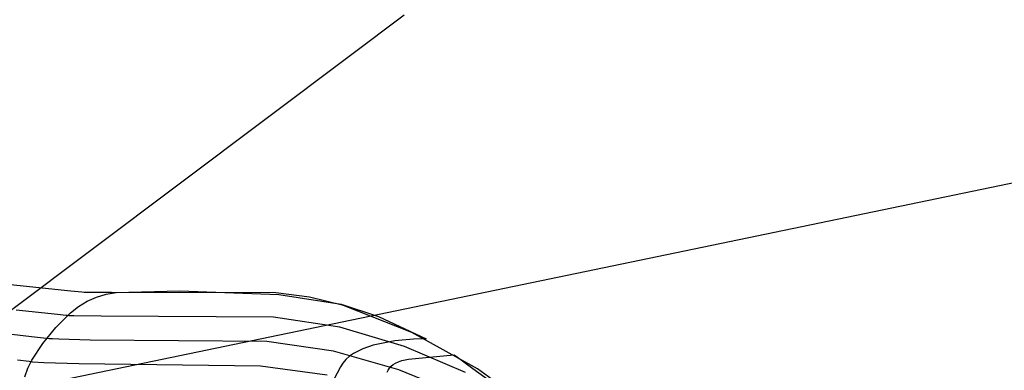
# Model space of a CAD drawing. Extents: x -3.57 to 3.57, y -2.08 to 2.06.
# Tile 115 of 219: x -0.5199 to -0.3788, y 0.3328 to 0.383. Entities that reach past the tile are written whole.
import ezdxf

# ---------------------------------------------------------------- set-up
doc = ezdxf.new("R2010")
doc.units = 0

msp = doc.modelspace()

# ---------------------------------------------------------------- linework, layer by layer
at = {"layer": 'Layer 1', "color": 7, "linetype": 'CONTINUOUS'}
for p, q in [((-0.464815, 0.383636), (-0.472511, 0.377863)), ((-1.716449, 0.082469), (-0.268084, 0.382296)), ((-0.472511, 0.377863), (-0.52165, 0.341005)), ((-0.512588, 0.344108), (-0.529647, 0.345846)), ((-0.51103, 0.34395), (-0.512588, 0.344108)), ((-0.510712, 0.343917), (-0.51103, 0.34395)), ((-0.510683, 0.343914), (-0.510712, 0.343917)), ((-0.510675, 0.343914), (-0.510683, 0.343914)), ((-0.510674, 0.343913), (-0.510675, 0.343914)), ((-0.510673, 0.343913), (-0.510674, 0.343913)), ((-0.510673, 0.343913), (-0.510673, 0.343913)), ((-0.510673, 0.343913), (-0.510673, 0.343913)), ((-0.510672, 0.343913), (-0.510673, 0.343913)), ((-0.510673, 0.343913), (-0.510673, 0.343913)), ((-0.510673, 0.343913), (-0.510673, 0.343913)), ((-0.510673, 0.343913), (-0.510673, 0.343913)), ((-0.510673, 0.343913), (-0.510673, 0.343913)), ((-0.510673, 0.343913), (-0.510673, 0.343913)), ((-0.510673, 0.343913), (-0.510673, 0.343913)), ((-0.510673, 0.343913), (-0.510673, 0.343913)), ((-0.510666, 0.343913), (-0.510672, 0.343913)), ((-0.510613, 0.343913), (-0.510666, 0.343913)), ((-0.510189, 0.343913), (-0.510613, 0.343913)), ((-0.510251, 0.342638), (-0.50894, 0.343248)), ((-0.5068, 0.343913), (-0.510189, 0.343913)), ((-0.50894, 0.343248), (-0.507554, 0.343682)), ((-0.507554, 0.343682), (-0.50609, 0.343918)), ((-0.483211, 0.343856), (-0.5068, 0.343913)), ((-0.50609, 0.343918), (-0.497008, 0.344149)), ((-0.497008, 0.344149), (-0.482774, 0.343612)), ((-0.478393, 0.343243), (-0.483211, 0.343856)), ((-0.482774, 0.343612), (-0.473842, 0.342209)), ((-0.473505, 0.342032), (-0.478393, 0.343243)), ((-0.512656, 0.340982), (-0.511489, 0.341875)), ((-0.511489, 0.341875), (-0.510251, 0.342638)), ((-0.473842, 0.342209), (-0.46852, 0.340451)), ((-0.463733, 0.338167), (-0.473505, 0.342032)), ((-0.514528, 0.34074), (-0.520434, 0.341377)), ((-0.514778, 0.338901), (-0.512656, 0.340982)), ((-0.513297, 0.340607), (-0.514528, 0.34074)), ((-0.513181, 0.340594), (-0.513297, 0.340607)), ((-0.513154, 0.340591), (-0.513181, 0.340594)), ((-0.513147, 0.340591), (-0.513154, 0.340591)), ((-0.513146, 0.340591), (-0.513147, 0.340591)), ((-0.513144, 0.34059), (-0.513146, 0.340591)), ((-0.513146, 0.340591), (-0.513146, 0.340591)), ((-0.513132, 0.340589), (-0.513144, 0.34059)), ((-0.512894, 0.340577), (-0.513132, 0.340589)), ((-0.512166, 0.340555), (-0.512894, 0.340577)), ((-0.508239, 0.340496), (-0.512166, 0.340555)), ((-0.483556, 0.340352), (-0.508239, 0.340496)), ((-0.474066, 0.338956), (-0.483556, 0.340352)), ((-0.46852, 0.340451), (-0.461685, 0.33726)), ((-0.517819, 0.337523), (-0.535171, 0.339503)), ((-0.516628, 0.336577), (-0.514778, 0.338901)), ((-0.46477, 0.336151), (-0.474066, 0.338956)), ((-0.516115, 0.337329), (-0.517819, 0.337523)), ((-0.454321, 0.332974), (-0.463733, 0.338167)), ((-0.518209, 0.334202), (-0.516628, 0.336577)), ((-0.515712, 0.337283), (-0.516115, 0.337329)), ((-0.515589, 0.337269), (-0.515712, 0.337283)), ((-0.515242, 0.337245), (-0.515589, 0.337269)), ((-0.514313, 0.3372), (-0.515242, 0.337245)), ((-0.509848, 0.337079), (-0.514313, 0.3372)), ((-0.484492, 0.336862), (-0.509848, 0.337079)), ((-0.474969, 0.335519), (-0.484492, 0.336862)), ((-0.469262, 0.33636), (-0.470749, 0.335847)), ((-0.466167, 0.336986), (-0.469262, 0.33636)), ((-0.463478, 0.337226), (-0.466167, 0.336986)), ((-0.456013, 0.332438), (-0.46477, 0.336151)), ((-0.461872, 0.337262), (-0.463478, 0.337226)), ((-0.46172, 0.337261), (-0.461872, 0.337262)), ((-0.461689, 0.33726), (-0.46172, 0.337261)), ((-0.461686, 0.33726), (-0.461689, 0.33726)), ((-0.461685, 0.33726), (-0.461686, 0.33726)), ((-0.461685, 0.33726), (-0.461685, 0.33726)), ((-0.461685, 0.33726), (-0.461685, 0.33726)), ((-0.461685, 0.33726), (-0.461685, 0.33726)), ((-0.461685, 0.33726), (-0.461685, 0.33726)), ((-0.461685, 0.33726), (-0.461685, 0.33726)), ((-0.465609, 0.33282), (-0.474969, 0.335519)), ((-0.472664, 0.334764), (-0.473176, 0.334308)), ((-0.472082, 0.33517), (-0.472664, 0.334764)), ((-0.470749, 0.335847), (-0.472082, 0.33517)), ((-0.464181, 0.334357), (-0.457689, 0.334996)), ((-0.457689, 0.334996), (-0.457689, 0.334996)), ((-0.457689, 0.334996), (-0.457689, 0.334996)), ((-0.457689, 0.334996), (-0.457689, 0.334996)), ((-0.457689, 0.334996), (-0.457689, 0.334996)), ((-0.457689, 0.334996), (-0.457689, 0.334996)), ((-0.457689, 0.334996), (-0.457689, 0.334996)), ((-0.457689, 0.334996), (-0.457689, 0.334996)), ((-0.457689, 0.334996), (-0.457689, 0.334996)), ((-0.457689, 0.334996), (-0.457688, 0.334995)), ((-0.457688, 0.334995), (-0.457676, 0.334987)), ((-0.457676, 0.334987), (-0.457622, 0.334947)), ((-0.457622, 0.334947), (-0.457386, 0.334777)), ((-0.457386, 0.334777), (-0.454966, 0.333028)), ((-0.518583, 0.334009), (-0.520273, 0.334212)), ((-0.518788, 0.333041), (-0.518209, 0.334202)), ((-0.518183, 0.33396), (-0.518583, 0.334009)), ((-0.518051, 0.333945), (-0.518183, 0.33396)), ((-0.516463, 0.333841), (-0.518051, 0.333945)), ((-0.511458, 0.333662), (-0.516463, 0.333841)), ((-0.485423, 0.333373), (-0.511458, 0.333662)), ((-0.47587, 0.332083), (-0.485423, 0.333373)), ((-0.473947, 0.333236), (-0.476357, 0.328748)), ((-0.473607, 0.333799), (-0.473947, 0.333236)), ((-0.473176, 0.334308), (-0.473607, 0.333799)), ((-0.466939, 0.333079), (-0.466702, 0.333345)), ((-0.466702, 0.333345), (-0.466409, 0.333587)), ((-0.466409, 0.333587), (-0.466058, 0.333804)), ((-0.466058, 0.333804), (-0.465645, 0.333993)), ((-0.465645, 0.333993), (-0.465167, 0.334153)), ((-0.465167, 0.334153), (-0.464181, 0.334357)), ((-0.519192, 0.331818), (-0.518788, 0.333041)), ((-0.46726, 0.332481), (-0.467124, 0.33279)), ((-0.467124, 0.33279), (-0.466939, 0.333079)), ((-0.456767, 0.329247), (-0.465609, 0.33282)), ((-0.454966, 0.333028), (-0.426004, 0.312098)), ((-0.438286, 0.321446), (-0.454321, 0.332974))]:
    msp.add_line(p, q, dxfattribs=at)

doc.saveas('drawing.dxf')
